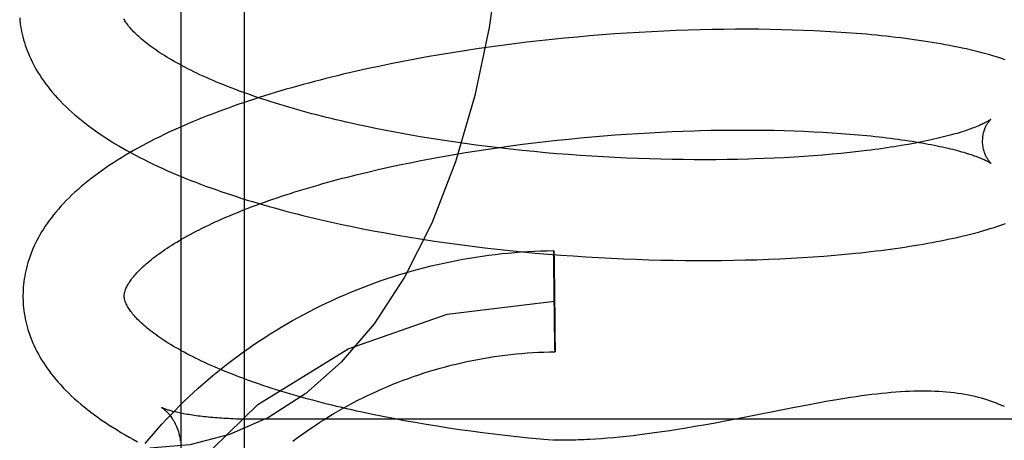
# Model space of a CAD drawing. Header units: inches. Extents: x 0 to 215, y 0 to 139.
# Tile 67 of 115: x 128.1017 to 128.2963, y 50.4883 to 50.5714. Entities that reach past the tile are written whole.
import ezdxf

# ---------------------------------------------------------------- set-up
doc = ezdxf.new("R2010")
doc.units = ezdxf.units.IN
doc.header["$LTSCALE"] = 11.804375
doc.header["$MEASUREMENT"] = 0
doc.linetypes.add('HIDDEN', pattern=[0.2, 0.1, -0.1])
doc.layers.add('DEFAULT_2', color=8, linetype='HIDDEN')

msp = doc.modelspace()

# ---------------------------------------------------------------- linework, layer by layer
at = {"layer": 'DEFAULT_2', "color": 8, "linetype": 'HIDDEN'}
for p, q in [((128.13352, 50.65019), (128.13352, 50.46086)), ((128.14602, 50.64408), (128.14602, 50.47118)), ((128.20936, 50.56778), (128.20688, 50.56753)), ((128.21183, 50.56801), (128.20936, 50.56778)), ((128.21431, 50.56823), (128.21183, 50.56801)), ((128.21677, 50.56843), (128.21431, 50.56823)), ((128.21923, 50.56861), (128.21677, 50.56843)), ((128.22168, 50.56878), (128.21923, 50.56861)), ((128.22412, 50.56893), (128.22168, 50.56878)), ((128.22656, 50.56906), (128.22412, 50.56893)), ((128.22897, 50.56918), (128.22656, 50.56906)), ((128.23138, 50.56928), (128.22897, 50.56918)), ((128.23377, 50.56937), (128.23138, 50.56928)), ((128.23614, 50.56943), (128.23377, 50.56937)), ((128.2385, 50.56948), (128.23614, 50.56943)), ((128.24084, 50.56952), (128.2385, 50.56948)), ((128.24316, 50.56954), (128.24084, 50.56952)), ((128.24545, 50.56954), (128.24316, 50.56954)), ((128.24773, 50.56953), (128.24545, 50.56954)), ((128.24998, 50.5695), (128.24773, 50.56953)), ((128.25221, 50.56945), (128.24998, 50.5695)), ((128.25441, 50.56939), (128.25221, 50.56945)), ((128.25658, 50.56932), (128.25441, 50.56939)), ((128.25873, 50.56922), (128.25658, 50.56932)), ((128.26085, 50.56912), (128.25873, 50.56922)), ((128.26293, 50.56899), (128.26085, 50.56912)), ((128.26499, 50.56886), (128.26293, 50.56899)), ((128.19449, 50.56601), (128.19203, 50.56566)), ((128.19696, 50.56635), (128.19449, 50.56601)), ((128.19944, 50.56667), (128.19696, 50.56635)), ((128.20192, 50.56697), (128.19944, 50.56667)), ((128.2044, 50.56726), (128.20192, 50.56697)), ((128.20688, 50.56753), (128.2044, 50.56726)), ((128.18224, 50.56407), (128.17982, 50.56363)), ((128.18467, 50.5645), (128.18224, 50.56407)), ((128.18712, 50.5649), (128.18467, 50.5645)), ((128.18957, 50.56529), (128.18712, 50.5649)), ((128.19203, 50.56566), (128.18957, 50.56529)), ((128.17265, 50.56221), (128.17029, 50.56171)), ((128.17503, 50.56271), (128.17265, 50.56221)), ((128.17742, 50.56318), (128.17503, 50.56271)), ((128.17982, 50.56363), (128.17742, 50.56318)), ((128.17029, 50.56171), (128.16795, 50.56118)), ((128.17232, 50.54987), (128.17025, 50.55029)), ((128.17441, 50.54945), (128.17232, 50.54987)), ((128.17652, 50.54905), (128.17441, 50.54945)), ((128.17866, 50.54867), (128.17652, 50.54905)), ((128.18082, 50.54829), (128.17866, 50.54867)), ((128.183, 50.54793), (128.18082, 50.54829)), ((128.21249, 50.54808), (128.21477, 50.54829)), ((128.21477, 50.54829), (128.21706, 50.54848)), ((128.21706, 50.54848), (128.21934, 50.54866)), ((128.21934, 50.54866), (128.22161, 50.54882)), ((128.22161, 50.54882), (128.22387, 50.54897)), ((128.22387, 50.54897), (128.22612, 50.5491)), ((128.22612, 50.5491), (128.22837, 50.54922)), ((128.22837, 50.54922), (128.23059, 50.54932)), ((128.23059, 50.54932), (128.2328, 50.54941)), ((128.23609, 50.54952), (128.23826, 50.54957)), ((128.23826, 50.54957), (128.24041, 50.5496)), ((128.24041, 50.5496), (128.24253, 50.54962)), ((128.24253, 50.54962), (128.24463, 50.54963)), ((128.24463, 50.54963), (128.24671, 50.54962)), ((128.24671, 50.54962), (128.24876, 50.5496)), ((128.24876, 50.5496), (128.25078, 50.54957)), ((128.25078, 50.54957), (128.25277, 50.54952)), ((128.25277, 50.54952), (128.25473, 50.54946)), ((128.25473, 50.54946), (128.25665, 50.54939)), ((128.25665, 50.54939), (128.25854, 50.5493)), ((128.25854, 50.5493), (128.2604, 50.5492)), ((128.2604, 50.5492), (128.26222, 50.54909)), ((128.26222, 50.54909), (128.264, 50.54897)), ((128.264, 50.54897), (128.26574, 50.54883)), ((128.26574, 50.54883), (128.26743, 50.54869)), ((128.1852, 50.54759), (128.183, 50.54793)), ((128.18741, 50.54726), (128.1852, 50.54759)), ((128.18964, 50.54694), (128.18741, 50.54726)), ((128.19189, 50.54664), (128.18964, 50.54694)), ((128.19414, 50.54635), (128.19189, 50.54664)), ((128.19641, 50.54608), (128.19414, 50.54635)), ((128.1965, 50.54619), (128.19877, 50.5465)), ((128.19877, 50.5465), (128.20105, 50.5468)), ((128.20105, 50.5468), (128.20333, 50.54709)), ((128.20333, 50.54709), (128.20562, 50.54736)), ((128.20562, 50.54736), (128.20791, 50.54761)), ((128.20791, 50.54761), (128.2102, 50.54785)), ((128.2102, 50.54785), (128.21249, 50.54808)), ((128.18314, 50.544), (128.18533, 50.5444)), ((128.18533, 50.5444), (128.18754, 50.54479)), ((128.18754, 50.54479), (128.18976, 50.54516)), ((128.18976, 50.54516), (128.192, 50.54552)), ((128.192, 50.54552), (128.19425, 50.54586)), ((128.19425, 50.54586), (128.1965, 50.54619)), ((128.19869, 50.54582), (128.19641, 50.54608)), ((128.20097, 50.54558), (128.19869, 50.54582)), ((128.20326, 50.54535), (128.20097, 50.54558)), ((128.20556, 50.54514), (128.20326, 50.54535)), ((128.20785, 50.54494), (128.20556, 50.54514)), ((128.21015, 50.54476), (128.20785, 50.54494)), ((128.21244, 50.54459), (128.21015, 50.54476)), ((128.21474, 50.54444), (128.21244, 50.54459)), ((128.21703, 50.5443), (128.21474, 50.54444)), ((128.25666, 50.54439), (128.25474, 50.54427)), ((128.25855, 50.54453), (128.25666, 50.54439)), ((128.26041, 50.54467), (128.25855, 50.54453)), ((128.26222, 50.54483), (128.26041, 50.54467)), ((128.264, 50.545), (128.26222, 50.54483)), ((128.26574, 50.54518), (128.264, 50.545)), ((128.26743, 50.54536), (128.26574, 50.54518)), ((128.26909, 50.54556), (128.26743, 50.54536)), ((128.17459, 50.54226), (128.1767, 50.54272)), ((128.1767, 50.54272), (128.17882, 50.54316)), ((128.17882, 50.54316), (128.18097, 50.54358)), ((128.18097, 50.54358), (128.18314, 50.544)), ((128.21931, 50.54418), (128.21703, 50.5443)), ((128.22159, 50.54407), (128.21931, 50.54418)), ((128.22385, 50.54398), (128.22159, 50.54407)), ((128.22611, 50.54391), (128.22385, 50.54398)), ((128.22836, 50.54384), (128.22611, 50.54391)), ((128.23059, 50.5438), (128.22836, 50.54384)), ((128.2328, 50.54377), (128.23059, 50.5438)), ((128.235, 50.54375), (128.2328, 50.54377)), ((128.23718, 50.54374), (128.235, 50.54375)), ((128.23934, 50.54376), (128.23718, 50.54374)), ((128.24148, 50.54378), (128.23934, 50.54376)), ((128.24359, 50.54382), (128.24148, 50.54378)), ((128.24568, 50.54387), (128.24359, 50.54382)), ((128.25079, 50.54406), (128.24877, 50.54397)), ((128.25278, 50.54416), (128.25079, 50.54406)), ((128.25474, 50.54427), (128.25278, 50.54416)), ((128.16844, 50.54083), (128.17046, 50.54132)), ((128.17046, 50.54132), (128.17252, 50.5418)), ((128.17252, 50.5418), (128.17459, 50.54226)), ((128.17155, 50.52972), (128.17395, 50.52928)), ((128.17395, 50.52928), (128.17636, 50.52885)), ((128.17636, 50.52885), (128.17878, 50.52845)), ((128.17878, 50.52845), (128.18122, 50.52805)), ((128.18122, 50.52805), (128.18367, 50.52768)), ((128.18367, 50.52768), (128.18613, 50.52732)), ((128.18613, 50.52732), (128.18861, 50.52699)), ((128.18861, 50.52699), (128.19109, 50.52667)), ((128.19109, 50.52667), (128.19358, 50.52636)), ((128.19358, 50.52636), (128.19607, 50.52608)), ((128.19607, 50.52608), (128.19857, 50.52581)), ((128.19857, 50.52581), (128.20107, 50.52556)), ((128.20107, 50.52556), (128.20358, 50.52532)), ((128.20358, 50.52532), (128.20608, 50.52511)), ((128.20608, 50.52511), (128.20859, 50.52491)), ((128.20724, 50.52543), (128.20724, 50.5258)), ((128.20724, 50.52574), (128.20725, 50.52568)), ((128.20724, 50.52502), (128.20724, 50.52543)), ((128.20725, 50.52275), (128.20724, 50.52502)), ((128.20725, 50.52568), (128.20725, 50.52556)), ((128.20725, 50.52556), (128.20726, 50.52528)), ((128.20726, 50.52528), (128.20728, 50.52418)), ((128.20859, 50.52491), (128.21109, 50.52473)), ((128.26062, 50.52472), (128.26273, 50.52489)), ((128.26273, 50.52489), (128.26481, 50.52507)), ((128.26481, 50.52507), (128.26686, 50.52527)), ((128.20728, 50.52418), (128.2073, 50.52268)), ((128.21109, 50.52473), (128.21358, 50.52456)), ((128.21358, 50.52456), (128.21607, 50.52441)), ((128.21607, 50.52441), (128.21856, 50.52428)), ((128.21856, 50.52428), (128.22104, 50.52417)), ((128.22104, 50.52417), (128.2235, 50.52407)), ((128.2235, 50.52407), (128.22596, 50.52399)), ((128.22596, 50.52399), (128.2284, 50.52393)), ((128.2284, 50.52393), (128.23084, 50.52388)), ((128.23084, 50.52388), (128.23325, 50.52385)), ((128.23325, 50.52385), (128.23565, 50.52384)), ((128.23565, 50.52384), (128.23803, 50.52384)), ((128.23803, 50.52384), (128.2404, 50.52386)), ((128.2404, 50.52386), (128.24274, 50.52389)), ((128.24274, 50.52389), (128.24506, 50.52394)), ((128.24506, 50.52394), (128.24736, 50.524)), ((128.24736, 50.524), (128.24964, 50.52408)), ((128.24964, 50.52408), (128.25189, 50.52418)), ((128.25189, 50.52418), (128.25411, 50.52429)), ((128.25411, 50.52429), (128.25631, 50.52442)), ((128.25631, 50.52442), (128.25848, 50.52456)), ((128.25848, 50.52456), (128.26062, 50.52472)), ((128.20726, 50.52212), (128.20725, 50.52275)), ((128.20726, 50.52161), (128.20726, 50.52212)), ((128.20727, 50.52126), (128.20726, 50.52161)), ((128.20727, 50.5209), (128.20727, 50.52126)), ((128.2073, 50.52268), (128.20731, 50.52221)), ((128.20731, 50.52221), (128.20731, 50.52171)), ((128.20731, 50.52171), (128.20732, 50.52118)), ((128.20732, 50.52118), (128.20733, 50.52082)), ((128.20727, 50.52053), (128.20727, 50.5209)), ((128.20728, 50.52015), (128.20727, 50.52053)), ((128.20728, 50.51977), (128.20728, 50.52015)), ((128.20729, 50.51937), (128.20728, 50.51977)), ((128.20729, 50.51898), (128.20729, 50.51937)), ((128.20733, 50.52082), (128.20733, 50.52045)), ((128.20733, 50.52045), (128.20734, 50.52007)), ((128.20734, 50.52007), (128.20734, 50.51968)), ((128.20735, 50.51909), (128.20736, 50.51868)), ((128.20729, 50.51857), (128.20729, 50.51898)), ((128.20731, 50.51754), (128.2073, 50.51795)), ((128.20731, 50.51712), (128.20731, 50.51754)), ((128.20736, 50.51868), (128.20736, 50.51827)), ((128.20737, 50.51765), (128.20737, 50.51723)), ((128.20732, 50.51606), (128.20732, 50.51648)), ((128.20733, 50.515), (128.20733, 50.51542)), ((128.20738, 50.5166), (128.20739, 50.51618)), ((128.20739, 50.51554), (128.2074, 50.51512)), ((128.20735, 50.51395), (128.20734, 50.51437)), ((128.20736, 50.51292), (128.20736, 50.51333)), ((128.20741, 50.51448), (128.20741, 50.51406)), ((128.20741, 50.51406), (128.20742, 50.51365)), ((128.20737, 50.51251), (128.20736, 50.51292)), ((128.20738, 50.51153), (128.20737, 50.51192)), ((128.20738, 50.51115), (128.20738, 50.51153)), ((128.20742, 50.51303), (128.20743, 50.51262)), ((128.20743, 50.51262), (128.20743, 50.51223)), ((128.20743, 50.51223), (128.20743, 50.51183)), ((128.20743, 50.51183), (128.20744, 50.51145)), ((128.20744, 50.51145), (128.20744, 50.51107)), ((128.20739, 50.51078), (128.20738, 50.51115)), ((128.20739, 50.51042), (128.20739, 50.51078)), ((128.2074, 50.50989), (128.20739, 50.51042)), ((128.20741, 50.50939), (128.2074, 50.50989)), ((128.20742, 50.50892), (128.20741, 50.50939)), ((128.20744, 50.51107), (128.20745, 50.5107)), ((128.20745, 50.5107), (128.20745, 50.51034)), ((128.20745, 50.51034), (128.20745, 50.50999)), ((128.20745, 50.50999), (128.20746, 50.50948)), ((128.20746, 50.50948), (128.20746, 50.50885)), ((128.20744, 50.50742), (128.20742, 50.50892)), ((128.20746, 50.50632), (128.20744, 50.50742)), ((128.20746, 50.50885), (128.20748, 50.50658)), ((128.20747, 50.50604), (128.20746, 50.50632)), ((128.20747, 50.50592), (128.20747, 50.50604)), ((128.20747, 50.50586), (128.20747, 50.50592)), ((128.20748, 50.50658), (128.20748, 50.50617)), ((128.20748, 50.50617), (128.20748, 50.5058)), ((128.12973, 50.49477), (128.12973, 50.49477)), ((128.25445, 50.4947), (128.24386, 50.49261)), ((128.25705, 50.49521), (128.25445, 50.4947)), ((128.13813, 50.49296), (128.13773, 50.493)), ((128.13896, 50.49287), (128.13855, 50.49291)), ((128.14624, 50.49247), (128.14577, 50.49247)), ((128.14719, 50.49245), (128.14672, 50.49246)), ((128.36852, 50.49245), (128.14767, 50.49245)), ((128.17347, 50.49299), (128.1714, 50.49341)), ((128.17557, 50.49258), (128.17347, 50.49299)), ((128.17769, 50.49218), (128.17557, 50.49258)), ((128.17984, 50.49179), (128.17769, 50.49218)), ((128.24075, 50.49202), (128.23879, 50.49165)), ((128.24386, 50.49261), (128.24075, 50.49202)), ((128.18201, 50.49142), (128.17984, 50.49179)), ((128.18419, 50.49107), (128.18201, 50.49142)), ((128.1864, 50.49072), (128.18419, 50.49107)), ((128.18862, 50.49039), (128.1864, 50.49072)), ((128.19086, 50.49008), (128.18862, 50.49039)), ((128.19311, 50.48978), (128.19086, 50.49008)), ((128.22861, 50.48996), (128.22712, 50.48975)), ((128.23015, 50.49019), (128.22861, 50.48996)), ((128.23174, 50.49043), (128.23015, 50.49019)), ((128.2334, 50.4907), (128.23174, 50.49043)), ((128.23512, 50.491), (128.2334, 50.4907)), ((128.23691, 50.49131), (128.23512, 50.491)), ((128.23879, 50.49165), (128.23691, 50.49131)), ((128.19538, 50.4895), (128.19311, 50.48978)), ((128.19765, 50.48923), (128.19538, 50.4895)), ((128.19993, 50.48897), (128.19765, 50.48923)), ((128.20222, 50.48873), (128.19993, 50.48897)), ((128.20451, 50.48851), (128.20222, 50.48873)), ((128.20678, 50.4883), (128.20451, 50.48851)), ((128.21663, 50.48862), (128.21547, 50.48854)), ((128.21782, 50.48871), (128.21663, 50.48862)), ((128.21904, 50.48882), (128.21782, 50.48871)), ((128.22029, 50.48893), (128.21904, 50.48882)), ((128.22157, 50.48907), (128.22029, 50.48893)), ((128.2229, 50.48921), (128.22157, 50.48907)), ((128.22426, 50.48937), (128.2229, 50.48921)), ((128.22567, 50.48955), (128.22426, 50.48937)), ((128.22712, 50.48975), (128.22567, 50.48955))]:
    msp.add_line(p, q, dxfattribs=at)
for points in [[(128.19806, 50.61178), (128.19766, 50.59769), (128.19647, 50.58366), (128.19447, 50.56989), (128.19163, 50.55648), (128.18781, 50.54335), (128.18313, 50.53123), (128.17774, 50.52054), (128.17171, 50.51134), (128.16521, 50.50372), (128.15823, 50.49756), (128.15086, 50.49281), (128.14318, 50.48944), (128.1353, 50.48744), (128.12741, 50.48678)], [(128.10169, 50.57179), (128.10174, 50.57125), (128.10181, 50.57071), (128.10188, 50.57018), (128.10197, 50.56964), (128.10207, 50.5691), (128.10219, 50.56856), (128.10232, 50.56802), (128.10247, 50.56748), (128.10262, 50.56694), (128.10279, 50.5664), (128.10298, 50.56585), (128.10318, 50.56531), (128.1034, 50.56477), (128.10363, 50.56422), (128.10388, 50.56368), (128.10414, 50.56313), (128.10442, 50.56258), (128.10471, 50.56203), (128.10503, 50.56148), (128.10536, 50.56093), (128.10571, 50.56038), (128.10607, 50.55982), (128.10646, 50.55926), (128.10686, 50.55871), (128.10729, 50.55815), (128.10773, 50.55759), (128.10819, 50.55704), (128.10867, 50.55648), (128.10917, 50.55592), (128.1097, 50.55537), (128.11024, 50.55481), (128.1108, 50.55426), (128.11138, 50.55371), (128.11198, 50.55317), (128.11259, 50.55262), (128.11323, 50.55208), (128.11388, 50.55155), (128.11455, 50.55102), (128.11523, 50.55049), (128.11594, 50.54998), (128.11665, 50.54946), (128.11738, 50.54895), (128.11813, 50.54845), (128.11889, 50.54795), (128.11966, 50.54746), (128.12045, 50.54698), (128.12125, 50.5465), (128.12206, 50.54603), (128.12288, 50.54557), (128.12371, 50.54511), (128.12456, 50.54465), (128.12542, 50.54421), (128.12628, 50.54377), (128.12716, 50.54333), (128.12805, 50.54291), (128.12894, 50.54248), (128.12985, 50.54207), (128.13077, 50.54165), (128.1317, 50.54125), (128.13263, 50.54085), (128.13358, 50.54045), (128.13453, 50.54007), (128.1355, 50.53968), (128.13647, 50.5393), (128.13745, 50.53893), (128.13844, 50.53856), (128.13944, 50.5382), (128.14045, 50.53784), (128.14147, 50.53749), (128.14249, 50.53714), (128.14352, 50.5368), (128.14456, 50.53646), (128.14561, 50.53612), (128.14666, 50.53579), (128.14772, 50.53547), (128.14879, 50.53515), (128.14987, 50.53484), (128.15096, 50.53453), (128.15205, 50.53422), (128.15315, 50.53392), (128.15425, 50.53362), (128.15536, 50.53333), (128.15648, 50.53305), (128.15761, 50.53276), (128.15874, 50.53249), (128.15988, 50.53221), (128.16102, 50.53194), (128.16217, 50.53168), (128.16332, 50.53142), (128.16448, 50.53116), (128.16565, 50.53091), (128.16682, 50.53067), (128.168, 50.53042), (128.16918, 50.53019), (128.17155, 50.52972)], [(128.17025, 50.55029), (128.16822, 50.55073), (128.16721, 50.55095), (128.16621, 50.55118), (128.16522, 50.55141), (128.16424, 50.55164), (128.16326, 50.55188), (128.1623, 50.55212), (128.16134, 50.55236), (128.16039, 50.5526), (128.15945, 50.55285), (128.15851, 50.5531), (128.15759, 50.55335), (128.15668, 50.55361), (128.15577, 50.55386), (128.15488, 50.55412), (128.15399, 50.55438), (128.15312, 50.55465), (128.15225, 50.55491), (128.1514, 50.55518), (128.15056, 50.55545), (128.14972, 50.55572), (128.1489, 50.556), (128.14809, 50.55627), (128.14729, 50.55655), (128.1465, 50.55683), (128.14572, 50.55711), (128.14495, 50.55739), (128.1442, 50.55768), (128.14346, 50.55796), (128.14273, 50.55825), (128.14201, 50.55853), (128.1413, 50.55882), (128.14061, 50.55911), (128.13992, 50.5594), (128.13925, 50.55969), (128.1386, 50.55998), (128.13795, 50.56027), (128.13732, 50.56056), (128.1367, 50.56085), (128.13609, 50.56115), (128.1355, 50.56144), (128.13492, 50.56173), (128.13435, 50.56202), (128.1338, 50.56231), (128.13326, 50.56261), (128.13273, 50.56289), (128.13222, 50.56318), (128.13172, 50.56347), (128.13123, 50.56376), (128.13076, 50.56404), (128.1303, 50.56433), (128.12985, 50.56461), (128.12941, 50.56489), (128.12899, 50.56517), (128.12858, 50.56545), (128.12819, 50.56573), (128.1278, 50.566), (128.12744, 50.56627), (128.12708, 50.56654), (128.12674, 50.56681), (128.12641, 50.56707), (128.12609, 50.56733), (128.12579, 50.56759), (128.12549, 50.56784), (128.12521, 50.56809), (128.12495, 50.56834), (128.12469, 50.56859), (128.12445, 50.56883), (128.12421, 50.56906), (128.12399, 50.5693), (128.12378, 50.56952), (128.12359, 50.56975), (128.1234, 50.56997), (128.12322, 50.57018), (128.12306, 50.57039), (128.1229, 50.5706), (128.12276, 50.5708), (128.12262, 50.571), (128.12249, 50.5712), (128.12238, 50.57139), (128.12227, 50.57158)], [(128.29643, 50.56351), (128.29568, 50.56376), (128.29491, 50.564), (128.29415, 50.56424), (128.29338, 50.56446), (128.29261, 50.56467), (128.29184, 50.56488), (128.29107, 50.56508), (128.29029, 50.56527), (128.28951, 50.56546), (128.28871, 50.56564), (128.2879, 50.56582), (128.28709, 50.56599), (128.28626, 50.56616), (128.28543, 50.56632), (128.28459, 50.56648), (128.28374, 50.56663), (128.28288, 50.56678), (128.28202, 50.56693), (128.28114, 50.56707), (128.28026, 50.5672), (128.27937, 50.56734), (128.27847, 50.56746), (128.27757, 50.56759), (128.27665, 50.56771), (128.27573, 50.56783), (128.27479, 50.56794), (128.27385, 50.56805), (128.2729, 50.56815), (128.27194, 50.56825), (128.27097, 50.56835), (128.26999, 50.56845), (128.26901, 50.56854), (128.26802, 50.56862), (128.26702, 50.5687), (128.26499, 50.56886)], [(128.16795, 50.56118), (128.16679, 50.56091), (128.16563, 50.56064), (128.16448, 50.56036), (128.16333, 50.56008), (128.16219, 50.5598), (128.16106, 50.55951), (128.15993, 50.55921), (128.1588, 50.55891), (128.15769, 50.55861), (128.15657, 50.5583), (128.15547, 50.55799), (128.15437, 50.55768), (128.15328, 50.55736), (128.15219, 50.55703), (128.15111, 50.5567), (128.15004, 50.55637), (128.14898, 50.55603), (128.14792, 50.55569), (128.14687, 50.55534), (128.14583, 50.55499), (128.14479, 50.55464), (128.14377, 50.55428), (128.14275, 50.55391), (128.14174, 50.55354), (128.14073, 50.55317), (128.13974, 50.55279), (128.13875, 50.55241), (128.13777, 50.55202), (128.13681, 50.55163), (128.13584, 50.55123), (128.13489, 50.55083), (128.13395, 50.55042), (128.13302, 50.55001), (128.13209, 50.54959), (128.13118, 50.54917), (128.13027, 50.54874), (128.12937, 50.5483), (128.12849, 50.54787), (128.12761, 50.54742), (128.12675, 50.54697), (128.12589, 50.54652), (128.12505, 50.54605), (128.12421, 50.54559), (128.12339, 50.54512), (128.12258, 50.54464), (128.12178, 50.54415), (128.12099, 50.54366), (128.12021, 50.54316), (128.11945, 50.54266), (128.1187, 50.54215), (128.11796, 50.54164), (128.11724, 50.54112), (128.11653, 50.5406), (128.11584, 50.54007), (128.11516, 50.53953), (128.1145, 50.53899), (128.11385, 50.53845), (128.11322, 50.5379), (128.11261, 50.53735), (128.11202, 50.53679), (128.11144, 50.53623), (128.11089, 50.53567), (128.11035, 50.53511), (128.10983, 50.53455), (128.10933, 50.53398), (128.10885, 50.53342), (128.10839, 50.53285), (128.10795, 50.53229), (128.10753, 50.53172), (128.10713, 50.53116), (128.10674, 50.5306), (128.10638, 50.53004), (128.10603, 50.52948), (128.1057, 50.52892), (128.10539, 50.52836), (128.1051, 50.52781), (128.10482, 50.52726), (128.10456, 50.52671), (128.10432, 50.52616), (128.10409, 50.52561), (128.10387, 50.52506), (128.10368, 50.52452), (128.10349, 50.52397), (128.10332, 50.52343), (128.10317, 50.52289), (128.10302, 50.52235), (128.1029, 50.52181), (128.10278, 50.52127), (128.10268, 50.52073), (128.10259, 50.52019), (128.10252, 50.51966), (128.10246, 50.51912), (128.10241, 50.51858), (128.10237, 50.51805), (128.10235, 50.51751), (128.10234, 50.51698), (128.10234, 50.51653)], [(128.29356, 50.55171), (128.29355, 50.5517), (128.29353, 50.55169), (128.2935, 50.55167), (128.29347, 50.55164), (128.29342, 50.55161), (128.29337, 50.55157), (128.2933, 50.55153), (128.29322, 50.55148), (128.29314, 50.55143), (128.29304, 50.55137), (128.29292, 50.5513), (128.2928, 50.55123), (128.29266, 50.55116), (128.29251, 50.55108), (128.29235, 50.551), (128.29217, 50.55091), (128.29198, 50.55082), (128.29178, 50.55072), (128.29156, 50.55062), (128.29132, 50.55052), (128.29108, 50.55042), (128.29081, 50.55031), (128.29053, 50.5502), (128.29024, 50.55008), (128.28993, 50.54997), (128.28961, 50.54985), (128.28927, 50.54973), (128.28891, 50.54961), (128.28854, 50.54948), (128.28816, 50.54936), (128.28775, 50.54923), (128.28734, 50.5491), (128.28691, 50.54897), (128.28646, 50.54885), (128.286, 50.54872), (128.28552, 50.54859), (128.28503, 50.54845), (128.28452, 50.54832), (128.284, 50.54819), (128.28347, 50.54806), (128.28292, 50.54793), (128.28235, 50.5478), (128.28177, 50.54767), (128.28118, 50.54755), (128.28057, 50.54742), (128.27995, 50.54729), (128.27932, 50.54717), (128.27867, 50.54704), (128.27801, 50.54692), (128.27733, 50.54679), (128.27665, 50.54667), (128.27595, 50.54655), (128.27523, 50.54644), (128.27451, 50.54632), (128.27377, 50.54621), (128.27302, 50.54609), (128.27225, 50.54598), (128.27148, 50.54587), (128.27069, 50.54577), (128.2699, 50.54566), (128.26909, 50.54556)], [(128.29196, 50.54734), (128.29197, 50.54758), (128.29198, 50.54784), (128.292, 50.5481), (128.29202, 50.54835), (128.29206, 50.54859), (128.2921, 50.54883), (128.29216, 50.54905), (128.29221, 50.54927), (128.29227, 50.54948), (128.29234, 50.54968), (128.2924, 50.54986), (128.29247, 50.55004), (128.29255, 50.55021), (128.29262, 50.55036), (128.29269, 50.55051), (128.29276, 50.55065), (128.29284, 50.55077), (128.29291, 50.55089), (128.29298, 50.551), (128.29304, 50.5511), (128.29311, 50.55119), (128.29317, 50.55127), (128.29323, 50.55135), (128.29328, 50.55142), (128.29334, 50.55148), (128.29338, 50.55153), (128.29342, 50.55158), (128.29346, 50.55162), (128.29349, 50.55165), (128.29352, 50.55167), (128.29354, 50.55169), (128.29355, 50.5517), (128.29356, 50.55171)], [(128.2328, 50.54941), (128.235, 50.54948), (128.23609, 50.54952)], [(128.26743, 50.54869), (128.26909, 50.54853), (128.2699, 50.54845), (128.2707, 50.54836), (128.27149, 50.54828), (128.27226, 50.54819), (128.27303, 50.5481), (128.27378, 50.548), (128.27452, 50.54791), (128.27525, 50.54781), (128.27596, 50.54771), (128.27667, 50.54761), (128.27736, 50.54751), (128.27803, 50.5474), (128.2787, 50.54729), (128.27935, 50.54719), (128.27998, 50.54708), (128.28061, 50.54696), (128.28121, 50.54685), (128.28181, 50.54674), (128.28239, 50.54662), (128.28296, 50.54651), (128.28351, 50.54639), (128.28405, 50.54628), (128.28457, 50.54616), (128.28508, 50.54604), (128.28557, 50.54592), (128.28605, 50.54581), (128.28652, 50.54569), (128.28697, 50.54557), (128.2874, 50.54545), (128.28782, 50.54534), (128.28822, 50.54522), (128.28861, 50.5451), (128.28898, 50.54499), (128.28934, 50.54488), (128.28968, 50.54476), (128.29001, 50.54465), (128.29032, 50.54454), (128.29062, 50.54444), (128.2909, 50.54433), (128.29116, 50.54423), (128.29141, 50.54414), (128.29165, 50.54404), (128.29187, 50.54395), (128.29208, 50.54386), (128.29227, 50.54377), (128.29245, 50.54369), (128.29261, 50.54361), (128.29276, 50.54353), (128.2929, 50.54346), (128.29303, 50.5434), (128.29314, 50.54334), (128.29324, 50.54328), (128.29333, 50.54323), (128.29341, 50.54318), (128.29348, 50.54314), (128.29353, 50.5431), (128.29358, 50.54307), (128.29361, 50.54305), (128.29364, 50.54303), (128.29365, 50.54303)], [(128.29365, 50.54303), (128.29366, 50.54302), (128.29367, 50.54301), (128.29366, 50.54301), (128.29365, 50.54303), (128.29363, 50.54304), (128.2936, 50.54307), (128.29357, 50.5431), (128.29353, 50.54314), (128.29349, 50.54318), (128.29344, 50.54324), (128.29339, 50.54329), (128.29333, 50.54336), (128.29327, 50.54344), (128.2932, 50.54352), (128.29314, 50.54361), (128.29307, 50.54371), (128.293, 50.54381), (128.29292, 50.54393), (128.29285, 50.54405), (128.29277, 50.54419), (128.29269, 50.54433), (128.29262, 50.54449), (128.29254, 50.54465), (128.29247, 50.54483), (128.29239, 50.54501), (128.29232, 50.54521), (128.29226, 50.54542), (128.2922, 50.54563), (128.29214, 50.54586), (128.29209, 50.54609), (128.29205, 50.54633), (128.29202, 50.54658), (128.29199, 50.54684), (128.29197, 50.5471), (128.29196, 50.54734)], [(128.24877, 50.54397), (128.24672, 50.5439), (128.24568, 50.54387)], [(128.12234, 50.51679), (128.12234, 50.51689), (128.12235, 50.51701), (128.12236, 50.51713), (128.12237, 50.51725), (128.1224, 50.51738), (128.12243, 50.51752), (128.12246, 50.51766), (128.12251, 50.51781), (128.12256, 50.51796), (128.12262, 50.51813), (128.12269, 50.5183), (128.12277, 50.51847), (128.12286, 50.51865), (128.12295, 50.51884), (128.12306, 50.51903), (128.12317, 50.51922), (128.12329, 50.51942), (128.12343, 50.51962), (128.12357, 50.51982), (128.12372, 50.52003), (128.12388, 50.52025), (128.12405, 50.52047), (128.12423, 50.52069), (128.12443, 50.52092), (128.12463, 50.52116), (128.12485, 50.5214), (128.12507, 50.52164), (128.12531, 50.52189), (128.12557, 50.52214), (128.12583, 50.52239), (128.1261, 50.52265), (128.12639, 50.52291), (128.12669, 50.52318), (128.127, 50.52345), (128.12733, 50.52372), (128.12766, 50.52399), (128.12801, 50.52427), (128.12838, 50.52455), (128.12875, 50.52484), (128.12914, 50.52512), (128.12955, 50.52541), (128.12996, 50.5257), (128.13039, 50.526), (128.13083, 50.52629), (128.13129, 50.52659), (128.13175, 50.52688), (128.13223, 50.52718), (128.13273, 50.52748), (128.13324, 50.52778), (128.13376, 50.52809), (128.13429, 50.52839), (128.13484, 50.5287), (128.1354, 50.529), (128.13598, 50.52931), (128.13656, 50.52962), (128.13716, 50.52992), (128.13778, 50.53023), (128.1384, 50.53054), (128.13904, 50.53085), (128.13969, 50.53115), (128.14035, 50.53146), (128.14103, 50.53177), (128.14172, 50.53207), (128.14242, 50.53238), (128.14313, 50.53268), (128.14385, 50.53299), (128.14459, 50.53329), (128.14534, 50.53359), (128.1461, 50.53389), (128.14687, 50.53419), (128.14765, 50.53449), (128.14844, 50.53479), (128.14925, 50.53508), (128.15007, 50.53538), (128.15089, 50.53567), (128.15173, 50.53596), (128.15258, 50.53625), (128.15344, 50.53654), (128.15431, 50.53682), (128.15518, 50.53711), (128.15607, 50.53739), (128.15697, 50.53767), (128.15788, 50.53795), (128.1588, 50.53822), (128.15972, 50.53849), (128.16066, 50.53876), (128.1616, 50.53903), (128.16255, 50.5393), (128.16351, 50.53956), (128.16448, 50.53982), (128.16546, 50.54008), (128.16645, 50.54033), (128.16744, 50.54058), (128.16844, 50.54083)], [(128.26686, 50.52527), (128.26787, 50.52538), (128.26887, 50.52549), (128.26987, 50.5256), (128.27086, 50.52572), (128.27183, 50.52584), (128.2728, 50.52596), (128.27376, 50.52609), (128.27471, 50.52622), (128.27566, 50.52636), (128.27659, 50.5265), (128.27752, 50.52664), (128.27843, 50.52678), (128.27934, 50.52693), (128.28024, 50.52709), (128.28113, 50.52725), (128.28201, 50.52741), (128.28288, 50.52757), (128.28374, 50.52774), (128.2846, 50.52792), (128.28544, 50.52809), (128.28628, 50.52828), (128.28711, 50.52846), (128.28793, 50.52866), (128.28875, 50.52885), (128.28955, 50.52905), (128.29034, 50.52926), (128.29113, 50.52947), (128.29191, 50.52969), (128.29268, 50.52991), (128.29346, 50.53015), (128.29423, 50.53039), (128.29499, 50.53064), (128.29574, 50.53089), (128.29647, 50.53115)], [(128.12648, 50.48765), (128.12729, 50.48862), (128.12812, 50.48958), (128.12895, 50.49053), (128.1298, 50.49147), (128.13066, 50.4924), (128.13153, 50.49332), (128.13241, 50.49422), (128.1333, 50.49512), (128.13421, 50.49601), (128.13512, 50.49689), (128.13605, 50.49775), (128.13699, 50.49861), (128.13794, 50.49945), (128.1389, 50.50028), (128.13987, 50.5011), (128.14085, 50.50191), (128.14184, 50.50271), (128.14284, 50.50349), (128.14385, 50.50427), (128.14487, 50.50503), (128.1459, 50.50578), (128.14694, 50.50652), (128.14799, 50.50724), (128.14905, 50.50795), (128.15012, 50.50865), (128.15119, 50.50934), (128.15228, 50.51002), (128.15337, 50.51068), (128.15447, 50.51133), (128.15558, 50.51196), (128.1567, 50.51258), (128.15783, 50.51319), (128.15896, 50.51379), (128.1601, 50.51437), (128.16125, 50.51494), (128.16241, 50.51549), (128.16357, 50.51603), (128.16474, 50.51656), (128.16591, 50.51707), (128.1671, 50.51757), (128.16829, 50.51806), (128.16948, 50.51853), (128.17068, 50.51899), (128.17189, 50.51943), (128.1731, 50.51986), (128.17432, 50.52027), (128.17554, 50.52067), (128.17677, 50.52105), (128.178, 50.52142), (128.17924, 50.52178), (128.18048, 50.52212), (128.18173, 50.52245), (128.18298, 50.52276), (128.18423, 50.52305), (128.18549, 50.52333), (128.18675, 50.5236), (128.18801, 50.52385), (128.18928, 50.52409), (128.19055, 50.52431), (128.19182, 50.52452), (128.1931, 50.52471), (128.19438, 50.52488), (128.19566, 50.52504), (128.19694, 50.52519), (128.19822, 50.52532), (128.19951, 50.52543), (128.20079, 50.52553), (128.20208, 50.52562), (128.20337, 50.52568), (128.20466, 50.52574), (128.20595, 50.52578), (128.20724, 50.5258)], [(128.20724, 50.5258), (128.20724, 50.5258), (128.20724, 50.52579), (128.20724, 50.52578), (128.20724, 50.52576), (128.20724, 50.52574)], [(128.20734, 50.51968), (128.20735, 50.51929), (128.20735, 50.51909)], [(128.2073, 50.51795), (128.2073, 50.51837), (128.20729, 50.51857)], [(128.20732, 50.51648), (128.20731, 50.51691), (128.20731, 50.51712)], [(128.20736, 50.51827), (128.20737, 50.51786), (128.20737, 50.51765)], [(128.20737, 50.51723), (128.20738, 50.51681), (128.20738, 50.5166)], [(128.10234, 50.51653), (128.10235, 50.51608), (128.10237, 50.51555), (128.10241, 50.51501), (128.10246, 50.51448), (128.10252, 50.51394), (128.1026, 50.51341), (128.10269, 50.51287), (128.10279, 50.51233), (128.1029, 50.5118), (128.10303, 50.51126), (128.10317, 50.51073), (128.10333, 50.51019), (128.1035, 50.50965), (128.10368, 50.50911), (128.10388, 50.50857), (128.1041, 50.50803), (128.10432, 50.50749), (128.10457, 50.50695), (128.10483, 50.50641), (128.1051, 50.50586), (128.10539, 50.50532), (128.1057, 50.50477), (128.10603, 50.50422), (128.10637, 50.50367), (128.10673, 50.50312), (128.10711, 50.50257), (128.10751, 50.50201), (128.10793, 50.50146), (128.10836, 50.50091), (128.10882, 50.50035), (128.10929, 50.4998), (128.10979, 50.49925), (128.1103, 50.4987), (128.11084, 50.49815), (128.11139, 50.4976), (128.11196, 50.49705), (128.11255, 50.49651), (128.11316, 50.49596), (128.11379, 50.49543), (128.11443, 50.4949), (128.11509, 50.49437), (128.11577, 50.49385), (128.11646, 50.49333), (128.11717, 50.49282), (128.11789, 50.49231), (128.11863, 50.49181), (128.11938, 50.49131), (128.12014, 50.49082), (128.12092, 50.49034), (128.12171, 50.48987), (128.12251, 50.48939), (128.12332, 50.48893), (128.12415, 50.48847), (128.12498, 50.48802)], [(128.11352, 50.4246), (128.11588, 50.44456), (128.12284, 50.46383), (128.13386, 50.48088), (128.14873, 50.49541), (128.16658, 50.5064), (128.18618, 50.51324), (128.20736, 50.5158)], [(128.1714, 50.49341), (128.16935, 50.49385), (128.16834, 50.49407), (128.16734, 50.4943), (128.16634, 50.49453), (128.16536, 50.49476), (128.16438, 50.49499), (128.1634, 50.49523), (128.16244, 50.49547), (128.16148, 50.49572), (128.16054, 50.49596), (128.1596, 50.49621), (128.15867, 50.49646), (128.15775, 50.49672), (128.15684, 50.49697), (128.15594, 50.49723), (128.15505, 50.49749), (128.15417, 50.49776), (128.1533, 50.49802), (128.15244, 50.49829), (128.15159, 50.49856), (128.15076, 50.49883), (128.14993, 50.4991), (128.14911, 50.49938), (128.1483, 50.49966), (128.14751, 50.49994), (128.14672, 50.50022), (128.14595, 50.5005), (128.14519, 50.50078), (128.14444, 50.50107), (128.14371, 50.50135), (128.14299, 50.50164), (128.14227, 50.50193), (128.14157, 50.50222), (128.14089, 50.5025), (128.14021, 50.5028), (128.13955, 50.50309), (128.1389, 50.50338), (128.13826, 50.50367), (128.13764, 50.50396), (128.13702, 50.50425), (128.13642, 50.50455), (128.13584, 50.50484), (128.13526, 50.50513), (128.13471, 50.50542), (128.13416, 50.50572), (128.13363, 50.50601), (128.13311, 50.50629), (128.1326, 50.50658), (128.13211, 50.50687), (128.13163, 50.50716), (128.13116, 50.50744), (128.13071, 50.50773), (128.13027, 50.50801), (128.12984, 50.50829), (128.12943, 50.50857), (128.12903, 50.50885), (128.12864, 50.50912), (128.12827, 50.5094), (128.12791, 50.50966), (128.12757, 50.50993), (128.12723, 50.5102), (128.12691, 50.51046), (128.1266, 50.51072), (128.1263, 50.51097), (128.12602, 50.51123), (128.12575, 50.51148), (128.12549, 50.51172), (128.12524, 50.51196), (128.125, 50.5122), (128.12478, 50.51243), (128.12457, 50.51266), (128.12437, 50.51289), (128.12418, 50.51311), (128.12399, 50.51333), (128.12383, 50.51354), (128.12367, 50.51375), (128.12352, 50.51395), (128.12338, 50.51415), (128.12325, 50.51435), (128.12313, 50.51454), (128.12302, 50.51472), (128.12292, 50.5149), (128.12283, 50.51508), (128.12275, 50.51525), (128.12267, 50.51542), (128.1226, 50.51558), (128.12254, 50.51574), (128.12249, 50.51589), (128.12245, 50.51604), (128.12242, 50.51617), (128.12239, 50.51631), (128.12237, 50.51643), (128.12235, 50.51655), (128.12234, 50.51668), (128.12234, 50.51679)], [(128.20733, 50.51542), (128.20732, 50.51585), (128.20732, 50.51606)], [(128.20739, 50.51618), (128.20739, 50.51575), (128.20739, 50.51554)], [(128.20734, 50.51437), (128.20734, 50.51479), (128.20733, 50.515)], [(128.20736, 50.51333), (128.20735, 50.51374), (128.20735, 50.51395)], [(128.2074, 50.51512), (128.2074, 50.51469), (128.20741, 50.51448)], [(128.20742, 50.51365), (128.20742, 50.51323), (128.20742, 50.51303)], [(128.20737, 50.51192), (128.20737, 50.51231), (128.20737, 50.51251)], [(128.15566, 50.48812), (128.15652, 50.48877), (128.1574, 50.48941), (128.15828, 50.49004), (128.15917, 50.49066), (128.16007, 50.49126), (128.16098, 50.49186), (128.16189, 50.49244), (128.16281, 50.49302), (128.16374, 50.49358), (128.16468, 50.49413), (128.16563, 50.49466), (128.16658, 50.49519), (128.16754, 50.4957), (128.1685, 50.49621), (128.16948, 50.4967), (128.17045, 50.49717), (128.17144, 50.49764), (128.17243, 50.49809), (128.17343, 50.49853), (128.17443, 50.49896), (128.17544, 50.49938), (128.17645, 50.49978), (128.17747, 50.50017), (128.1785, 50.50055), (128.17953, 50.50092), (128.18056, 50.50127), (128.1816, 50.50161), (128.18265, 50.50194), (128.18369, 50.50225), (128.18475, 50.50255), (128.1858, 50.50284), (128.18686, 50.50312), (128.18793, 50.50338), (128.18899, 50.50363), (128.19006, 50.50386), (128.19113, 50.50408), (128.19221, 50.50429), (128.19329, 50.50449), (128.19437, 50.50467), (128.19545, 50.50484), (128.19654, 50.50499), (128.19763, 50.50513), (128.19872, 50.50526), (128.19981, 50.50538), (128.2009, 50.50548), (128.20199, 50.50557), (128.20309, 50.50564), (128.20418, 50.5057), (128.20528, 50.50575), (128.20638, 50.50578), (128.20748, 50.5058)], [(128.20748, 50.5058), (128.20747, 50.5058), (128.20747, 50.50581), (128.20747, 50.50582), (128.20747, 50.50584), (128.20747, 50.50586)], [(128.29626, 50.49496), (128.29575, 50.49519), (128.29522, 50.49541), (128.29468, 50.49563), (128.29412, 50.49584), (128.29355, 50.49604), (128.29297, 50.49624), (128.29237, 50.49642), (128.29176, 50.4966), (128.29113, 50.49677), (128.29049, 50.49693), (128.28983, 50.49708), (128.28916, 50.49722), (128.28848, 50.49735), (128.28778, 50.49747), (128.28707, 50.49758), (128.28634, 50.49767), (128.2856, 50.49776), (128.28485, 50.49783), (128.28408, 50.49789), (128.2833, 50.49794), (128.28251, 50.49798), (128.28171, 50.49801), (128.28089, 50.49802), (128.28006, 50.49803), (128.27922, 50.49802), (128.27837, 50.498), (128.2775, 50.49797), (128.27663, 50.49793), (128.27573, 50.49788), (128.27483, 50.49781), (128.27391, 50.49774), (128.27297, 50.49765), (128.27202, 50.49756), (128.27105, 50.49745), (128.27006, 50.49733), (128.26906, 50.4972), (128.26803, 50.49706), (128.26697, 50.49691), (128.26587, 50.49675), (128.26473, 50.49657), (128.26354, 50.49637), (128.2623, 50.49616), (128.26101, 50.49594), (128.2597, 50.4957), (128.25705, 50.49521)], [(128.14802, 50.49245), (128.14721, 50.49245), (128.14673, 50.49246), (128.14625, 50.49246), (128.14578, 50.49247), (128.14531, 50.49249), (128.14484, 50.4925), (128.14437, 50.49251), (128.1439, 50.49253), (128.14343, 50.49255), (128.14297, 50.49258), (128.14251, 50.4926), (128.14205, 50.49263), (128.1416, 50.49265), (128.14115, 50.49269), (128.14071, 50.49272), (128.14027, 50.49275), (128.13983, 50.49279), (128.1394, 50.49283), (128.13898, 50.49287), (128.13856, 50.49291), (128.13815, 50.49296), (128.13774, 50.493), (128.13734, 50.49305), (128.13695, 50.4931), (128.13657, 50.49315), (128.13619, 50.4932), (128.13582, 50.49326), (128.13547, 50.49331), (128.13512, 50.49337), (128.13478, 50.49342), (128.13445, 50.49348), (128.13413, 50.49354), (128.13382, 50.4936), (128.13352, 50.49366), (128.13323, 50.49372), (128.13295, 50.49378), (128.13269, 50.49384), (128.13243, 50.4939), (128.13219, 50.49396), (128.13196, 50.49402), (128.13174, 50.49407), (128.13153, 50.49413), (128.13133, 50.49419), (128.13115, 50.49424), (128.13098, 50.49429), (128.13082, 50.49435), (128.13067, 50.4944), (128.13053, 50.49444), (128.1304, 50.49449), (128.13029, 50.49453), (128.13019, 50.49457), (128.1301, 50.4946), (128.13001, 50.49464), (128.12994, 50.49467), (128.12988, 50.49469), (128.12983, 50.49472), (128.12979, 50.49474), (128.12976, 50.49475), (128.12974, 50.49476), (128.12973, 50.49477)], [(128.12973, 50.49477), (128.12973, 50.49477), (128.12973, 50.49477), (128.12975, 50.49476), (128.12977, 50.49474), (128.1298, 50.49472), (128.12984, 50.4947), (128.12989, 50.49467), (128.12994, 50.49463), (128.13001, 50.49458), (128.13008, 50.49453), (128.13015, 50.49447), (128.13024, 50.49441), (128.13033, 50.49433), (128.13042, 50.49425), (128.13053, 50.49415), (128.13064, 50.49405), (128.13075, 50.49394), (128.13087, 50.49381), (128.131, 50.49368), (128.13113, 50.49353), (128.13126, 50.49337), (128.1314, 50.4932), (128.13154, 50.49301), (128.13169, 50.49281), (128.13183, 50.49259), (128.13198, 50.49236), (128.13212, 50.49212), (128.13227, 50.49186), (128.13241, 50.49159), (128.13255, 50.4913), (128.13268, 50.491), (128.13281, 50.49068), (128.13293, 50.49036), (128.13304, 50.49002), (128.13314, 50.48967), (128.13323, 50.48932), (128.13331, 50.48896), (128.13338, 50.48859), (128.13343, 50.48823)], [(128.1425, 50.4926), (128.14204, 50.49263), (128.14159, 50.49266)], [(128.14389, 50.49253), (128.14342, 50.49255), (128.14296, 50.49258)], [(128.21547, 50.48854), (128.21434, 50.48848), (128.21378, 50.48845), (128.21323, 50.48842), (128.21268, 50.4884), (128.21214, 50.48838), (128.2116, 50.48836), (128.21107, 50.48834), (128.21054, 50.48833), (128.20697, 50.4883)]]:
    msp.add_lwpolyline(points, dxfattribs=at)

doc.saveas('drawing.dxf')
